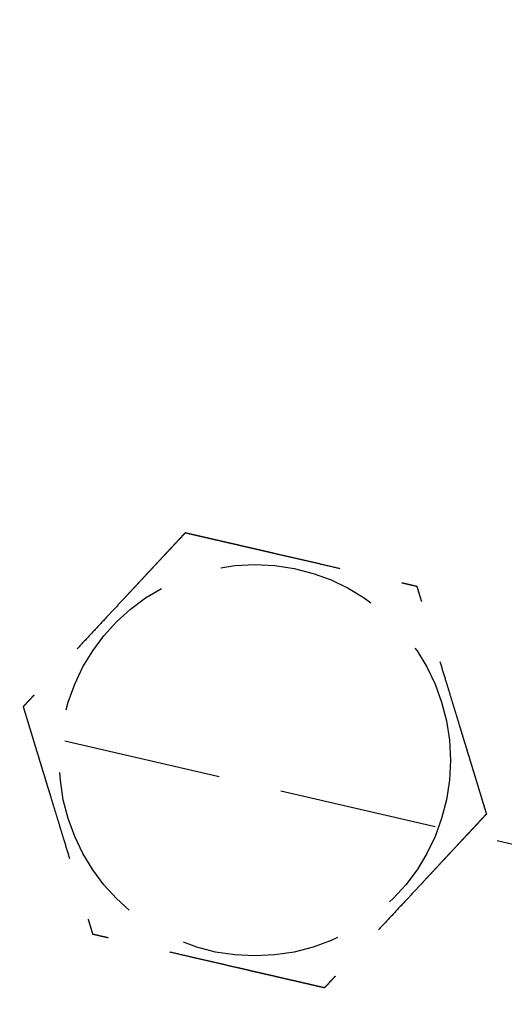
# Model space of a CAD drawing. Header units: millimetres. Extents: x -50096 to 615650, y 194565 to 243945.
# Tile 194 of 256: x 248870 to 248886, y 221766 to 221797. Entities that reach past the tile are written whole.
import ezdxf

# ---------------------------------------------------------------- set-up
doc = ezdxf.new("R2010")
doc.units = ezdxf.units.MM
doc.linetypes.add('ГТО-1 Пунктир', pattern=[7, 5, -2])
doc.layers.add('ГТО-2_Размеры_035', color=2, linetype='Continuous', lineweight=35)
doc.layers.add('ОГОС_Пунктир_025', color=151, linetype='ГТО-1 Пунктир', lineweight=25)
doc.layers.add('ГТО-2_Штриховка_018', color=7, linetype='Continuous', lineweight=18, true_color=0x6b6b6b)

# ---------------------------------------------------------------- blocks, each defined once
blk = doc.blocks.new('ОГСО_Затвор_План')
at = {"layer": 'ОГОС_Пунктир_025'}
blk.add_lwpolyline([(-877.928, -175.75), (-1127.151, -175.809, -0.414283), (-1137.153, -165.809), (-1137.153, -138.25, -0.414214), (-1127.153, -128.25), (-877.928, -128.25)], format="xyb", dxfattribs=at)
blk.add_circle((-1044.17, -127.499), 6.172, dxfattribs=at)
blk.add_circle((-1044.17, -127.499), 6.172, dxfattribs=at)
for points, knots in [([(-1047.923, -120.999), (-1047.924, -121.001), (-1047.925, -121.003), (-1047.927, -121.007), (-1047.93, -121.012), (-1047.934, -121.018), (-1047.938, -121.026), (-1047.943, -121.035), (-1047.95, -121.046), (-1047.957, -121.059), (-1047.966, -121.074), (-1047.976, -121.091), (-1047.986, -121.109), (-1047.999, -121.131), (-1048.014, -121.157), (-1048.031, -121.187), (-1048.05, -121.219), (-1048.069, -121.253), (-1048.089, -121.288), (-1048.11, -121.324), (-1048.135, -121.367), (-1048.165, -121.419), (-1048.199, -121.478), (-1048.234, -121.538), (-1048.27, -121.6), (-1048.306, -121.664), (-1048.343, -121.728), (-1048.381, -121.793), (-1048.436, -121.887), (-1048.507, -122.011), (-1048.595, -122.164), (-1048.685, -122.319), (-1048.775, -122.476), (-1048.866, -122.633), (-1048.958, -122.792), (-1049.049, -122.951), (-1049.141, -123.11), (-1049.233, -123.269), (-1049.374, -123.513), (-1049.563, -123.839), (-1049.831, -124.305), (-1050.132, -124.827), (-1050.387, -125.267), (-1050.563, -125.571), (-1050.659, -125.739), (-1050.755, -125.905), (-1050.851, -126.071), (-1050.946, -126.235), (-1051.039, -126.398), (-1051.12, -126.538), (-1051.188, -126.655), (-1051.243, -126.751), (-1051.298, -126.845), (-1051.344, -126.924), (-1051.381, -126.989), (-1051.41, -127.04), (-1051.439, -127.09), (-1051.467, -127.138), (-1051.494, -127.185), (-1051.52, -127.229), (-1051.542, -127.268), (-1051.561, -127.301), (-1051.577, -127.328), (-1051.592, -127.354), (-1051.606, -127.378), (-1051.619, -127.401), (-1051.63, -127.42), (-1051.639, -127.436), (-1051.647, -127.449), (-1051.653, -127.461), (-1051.659, -127.471), (-1051.664, -127.48), (-1051.669, -127.487), (-1051.672, -127.493), (-1051.674, -127.496), (-1051.675, -127.498), (-1051.675, -127.499), (-1051.676, -127.499)], [0, 0, 0, 0, 0.004186, 0.008804, 0.014285, 0.021062, 0.029566, 0.04023, 0.053209, 0.068488, 0.085831, 0.105004, 0.125774, 0.147906, 0.181001, 0.216166, 0.253239, 0.292056, 0.332451, 0.374261, 0.417322, 0.483342, 0.551522, 0.621621, 0.693398, 0.766611, 0.84102, 0.916382, 0.992458, 1.167452, 1.344608, 1.523639, 1.704264, 1.886197, 2.069155, 2.252855, 2.437012, 2.621342, 2.805561, 3.279771, 3.752777, 4.418922, 5.086098, 5.279549, 5.472714, 5.66517, 5.856494, 6.046263, 6.234054, 6.419444, 6.531426, 6.641945, 6.750597, 6.856976, 6.916918, 6.975721, 7.033131, 7.088894, 7.142757, 7.194466, 7.243768, 7.276862, 7.308468, 7.338417, 7.366539, 7.392664, 7.416622, 7.433204, 7.448336, 7.461909, 7.473812, 7.483934, 7.492166, 7.498397, 7.502516, 7.504461, 7.505547, 7.505547, 7.505547, 7.505547]), ([(-1047.923, -120.999), (-1047.924, -121.001), (-1047.925, -121.003), (-1047.927, -121.007), (-1047.93, -121.012), (-1047.934, -121.018), (-1047.938, -121.026), (-1047.943, -121.035), (-1047.95, -121.046), (-1047.957, -121.059), (-1047.966, -121.074), (-1047.976, -121.091), (-1047.986, -121.109), (-1047.999, -121.131), (-1048.014, -121.157), (-1048.031, -121.187), (-1048.05, -121.219), (-1048.069, -121.253), (-1048.089, -121.288), (-1048.11, -121.324), (-1048.135, -121.367), (-1048.165, -121.419), (-1048.199, -121.478), (-1048.234, -121.538), (-1048.27, -121.6), (-1048.306, -121.664), (-1048.343, -121.728), (-1048.381, -121.793), (-1048.436, -121.887), (-1048.507, -122.011), (-1048.595, -122.164), (-1048.685, -122.319), (-1048.775, -122.476), (-1048.866, -122.633), (-1048.958, -122.792), (-1049.049, -122.951), (-1049.141, -123.11), (-1049.233, -123.269), (-1049.374, -123.513), (-1049.563, -123.839), (-1049.831, -124.305), (-1050.132, -124.827), (-1050.387, -125.267), (-1050.563, -125.571), (-1050.659, -125.739), (-1050.755, -125.905), (-1050.851, -126.071), (-1050.946, -126.235), (-1051.039, -126.398), (-1051.12, -126.538), (-1051.188, -126.655), (-1051.243, -126.751), (-1051.298, -126.845), (-1051.344, -126.924), (-1051.381, -126.989), (-1051.41, -127.04), (-1051.439, -127.09), (-1051.467, -127.138), (-1051.494, -127.185), (-1051.52, -127.229), (-1051.542, -127.268), (-1051.561, -127.301), (-1051.577, -127.328), (-1051.592, -127.354), (-1051.606, -127.378), (-1051.619, -127.401), (-1051.63, -127.42), (-1051.639, -127.436), (-1051.647, -127.449), (-1051.653, -127.461), (-1051.659, -127.471), (-1051.664, -127.48), (-1051.669, -127.487), (-1051.672, -127.493), (-1051.674, -127.496), (-1051.675, -127.498), (-1051.675, -127.499), (-1051.676, -127.499)], [0, 0, 0, 0, 0.004186, 0.008804, 0.014285, 0.021062, 0.029566, 0.04023, 0.053209, 0.068488, 0.085831, 0.105004, 0.125774, 0.147906, 0.181001, 0.216166, 0.253239, 0.292056, 0.332451, 0.374261, 0.417322, 0.483342, 0.551522, 0.621621, 0.693398, 0.766611, 0.84102, 0.916382, 0.992458, 1.167452, 1.344608, 1.523639, 1.704264, 1.886197, 2.069155, 2.252855, 2.437012, 2.621342, 2.805561, 3.279771, 3.752777, 4.418922, 5.086098, 5.279549, 5.472714, 5.66517, 5.856494, 6.046263, 6.234054, 6.419444, 6.531426, 6.641945, 6.750597, 6.856976, 6.916918, 6.975721, 7.033131, 7.088894, 7.142757, 7.194466, 7.243768, 7.276862, 7.308468, 7.338417, 7.366539, 7.392664, 7.416622, 7.433204, 7.448336, 7.461909, 7.473812, 7.483934, 7.492166, 7.498397, 7.502516, 7.504461, 7.505547, 7.505547, 7.505547, 7.505547]), ([(-1047.923, -120.999), (-1047.922, -120.999), (-1047.919, -120.999), (-1047.915, -120.999), (-1047.911, -120.999), (-1047.905, -120.999), (-1047.899, -120.999), (-1047.891, -120.999), (-1047.881, -120.999), (-1047.87, -120.999), (-1047.857, -120.999), (-1047.842, -120.999), (-1047.826, -120.999), (-1047.809, -120.999), (-1047.79, -120.999), (-1047.768, -120.999), (-1047.741, -120.999), (-1047.71, -120.999), (-1047.678, -120.999), (-1047.644, -120.999), (-1047.609, -120.999), (-1047.573, -120.999), (-1047.536, -120.999), (-1047.49, -120.999), (-1047.437, -120.999), (-1047.376, -120.999), (-1047.313, -120.999), (-1047.249, -120.999), (-1047.184, -120.999), (-1047.117, -120.999), (-1047.05, -120.999), (-1046.982, -120.999), (-1046.881, -120.999), (-1046.749, -120.999), (-1046.584, -120.999), (-1046.417, -120.999), (-1046.248, -120.999), (-1046.079, -120.999), (-1045.909, -120.999), (-1045.738, -120.999), (-1045.566, -120.999), (-1045.394, -120.999), (-1045.222, -120.999), (-1044.98, -120.999), (-1044.669, -120.999), (-1044.29, -120.999), (-1043.911, -120.999), (-1043.485, -120.999), (-1043.012, -120.999), (-1042.622, -120.999), (-1042.363, -120.999), (-1042.235, -120.999), (-1042.108, -120.999), (-1041.981, -120.999), (-1041.855, -120.999), (-1041.729, -120.999), (-1041.605, -120.999), (-1041.483, -120.999), (-1041.374, -120.999), (-1041.28, -120.999), (-1041.201, -120.999), (-1041.122, -120.999), (-1041.045, -120.999), (-1040.979, -120.999), (-1040.923, -120.999), (-1040.877, -120.999), (-1040.832, -120.999), (-1040.789, -120.999), (-1040.747, -120.999), (-1040.707, -120.999), (-1040.668, -120.999), (-1040.634, -120.999), (-1040.605, -120.999), (-1040.581, -120.999), (-1040.558, -120.999), (-1040.536, -120.999), (-1040.516, -120.999), (-1040.498, -120.999), (-1040.481, -120.999), (-1040.467, -120.999), (-1040.455, -120.999), (-1040.445, -120.999), (-1040.436, -120.999), (-1040.429, -120.999), (-1040.424, -120.999), (-1040.42, -120.999), (-1040.418, -120.999), (-1040.418, -120.999), (-1040.417, -120.999)], [0, 0, 0, 0, 0.003645, 0.007566, 0.012039, 0.017343, 0.023752, 0.031543, 0.040993, 0.052264, 0.065302, 0.079955, 0.096069, 0.113489, 0.132062, 0.151634, 0.180993, 0.211956, 0.244414, 0.278254, 0.313367, 0.349642, 0.386968, 0.425234, 0.484849, 0.546199, 0.609114, 0.67342, 0.738945, 0.805518, 0.872967, 0.94112, 1.009805, 1.173352, 1.338697, 1.50563, 1.673945, 1.843435, 2.013891, 2.185105, 2.356871, 2.528981, 2.701226, 2.8734, 3.253795, 3.633187, 4.011941, 4.390425, 4.911078, 5.431731, 5.559867, 5.687803, 5.81535, 5.942319, 6.068521, 6.193767, 6.317868, 6.440634, 6.561877, 6.642693, 6.722516, 6.801133, 6.878331, 6.953896, 7.000474, 7.046161, 7.090798, 7.134226, 7.176284, 7.216813, 7.255653, 7.292644, 7.318036, 7.342284, 7.365288, 7.386943, 7.407149, 7.425803, 7.442802, 7.456039, 7.467883, 7.478242, 7.487027, 7.494147, 7.499513, 7.503033, 7.504638, 7.505536, 7.505536, 7.505536, 7.505536]), ([(-1047.923, -120.999), (-1047.922, -120.999), (-1047.919, -120.999), (-1047.915, -120.999), (-1047.911, -120.999), (-1047.905, -120.999), (-1047.899, -120.999), (-1047.891, -120.999), (-1047.881, -120.999), (-1047.87, -120.999), (-1047.857, -120.999), (-1047.842, -120.999), (-1047.826, -120.999), (-1047.809, -120.999), (-1047.79, -120.999), (-1047.768, -120.999), (-1047.741, -120.999), (-1047.71, -120.999), (-1047.678, -120.999), (-1047.644, -120.999), (-1047.609, -120.999), (-1047.573, -120.999), (-1047.536, -120.999), (-1047.49, -120.999), (-1047.437, -120.999), (-1047.376, -120.999), (-1047.313, -120.999), (-1047.249, -120.999), (-1047.184, -120.999), (-1047.117, -120.999), (-1047.05, -120.999), (-1046.982, -120.999), (-1046.881, -120.999), (-1046.749, -120.999), (-1046.584, -120.999), (-1046.417, -120.999), (-1046.248, -120.999), (-1046.079, -120.999), (-1045.909, -120.999), (-1045.738, -120.999), (-1045.566, -120.999), (-1045.394, -120.999), (-1045.222, -120.999), (-1044.98, -120.999), (-1044.669, -120.999), (-1044.29, -120.999), (-1043.911, -120.999), (-1043.485, -120.999), (-1043.012, -120.999), (-1042.622, -120.999), (-1042.363, -120.999), (-1042.235, -120.999), (-1042.108, -120.999), (-1041.981, -120.999), (-1041.855, -120.999), (-1041.729, -120.999), (-1041.605, -120.999), (-1041.483, -120.999), (-1041.374, -120.999), (-1041.28, -120.999), (-1041.201, -120.999), (-1041.122, -120.999), (-1041.045, -120.999), (-1040.979, -120.999), (-1040.923, -120.999), (-1040.877, -120.999), (-1040.832, -120.999), (-1040.789, -120.999), (-1040.747, -120.999), (-1040.707, -120.999), (-1040.668, -120.999), (-1040.634, -120.999), (-1040.605, -120.999), (-1040.581, -120.999), (-1040.558, -120.999), (-1040.536, -120.999), (-1040.516, -120.999), (-1040.498, -120.999), (-1040.481, -120.999), (-1040.467, -120.999), (-1040.455, -120.999), (-1040.445, -120.999), (-1040.436, -120.999), (-1040.429, -120.999), (-1040.424, -120.999), (-1040.42, -120.999), (-1040.418, -120.999), (-1040.418, -120.999), (-1040.417, -120.999)], [0, 0, 0, 0, 0.003645, 0.007566, 0.012039, 0.017343, 0.023752, 0.031543, 0.040993, 0.052264, 0.065302, 0.079955, 0.096069, 0.113489, 0.132062, 0.151634, 0.180993, 0.211956, 0.244414, 0.278254, 0.313367, 0.349642, 0.386968, 0.425234, 0.484849, 0.546199, 0.609114, 0.67342, 0.738945, 0.805518, 0.872967, 0.94112, 1.009805, 1.173352, 1.338697, 1.50563, 1.673945, 1.843435, 2.013891, 2.185105, 2.356871, 2.528981, 2.701226, 2.8734, 3.253795, 3.633187, 4.011941, 4.390425, 4.911078, 5.431731, 5.559867, 5.687803, 5.81535, 5.942319, 6.068521, 6.193767, 6.317868, 6.440634, 6.561877, 6.642693, 6.722516, 6.801133, 6.878331, 6.953896, 7.000474, 7.046161, 7.090798, 7.134226, 7.176284, 7.216813, 7.255653, 7.292644, 7.318036, 7.342284, 7.365288, 7.386943, 7.407149, 7.425803, 7.442802, 7.456039, 7.467883, 7.478242, 7.487027, 7.494147, 7.499513, 7.503033, 7.504638, 7.505536, 7.505536, 7.505536, 7.505536]), ([(-1036.665, -127.499), (-1036.665, -127.498), (-1036.666, -127.496), (-1036.668, -127.493), (-1036.671, -127.489), (-1036.673, -127.484), (-1036.677, -127.478), (-1036.681, -127.472), (-1036.685, -127.463), (-1036.691, -127.454), (-1036.697, -127.442), (-1036.705, -127.43), (-1036.713, -127.416), (-1036.721, -127.401), (-1036.731, -127.385), (-1036.743, -127.364), (-1036.758, -127.338), (-1036.775, -127.307), (-1036.794, -127.275), (-1036.814, -127.241), (-1036.834, -127.205), (-1036.856, -127.169), (-1036.88, -127.126), (-1036.907, -127.079), (-1036.938, -127.026), (-1036.969, -126.971), (-1037.001, -126.916), (-1037.034, -126.859), (-1037.067, -126.801), (-1037.101, -126.743), (-1037.135, -126.684), (-1037.185, -126.597), (-1037.252, -126.483), (-1037.334, -126.34), (-1037.418, -126.195), (-1037.502, -126.049), (-1037.586, -125.903), (-1037.672, -125.755), (-1037.757, -125.607), (-1037.843, -125.458), (-1037.929, -125.309), (-1038.015, -125.16), (-1038.136, -124.951), (-1038.291, -124.682), (-1038.481, -124.353), (-1038.67, -124.025), (-1038.883, -123.656), (-1039.12, -123.246), (-1039.318, -122.904), (-1039.452, -122.671), (-1039.524, -122.546), (-1039.596, -122.422), (-1039.667, -122.299), (-1039.738, -122.176), (-1039.808, -122.055), (-1039.877, -121.935), (-1039.936, -121.833), (-1039.986, -121.747), (-1040.026, -121.678), (-1040.065, -121.61), (-1040.103, -121.543), (-1040.137, -121.485), (-1040.165, -121.437), (-1040.187, -121.397), (-1040.21, -121.359), (-1040.231, -121.321), (-1040.252, -121.285), (-1040.273, -121.25), (-1040.292, -121.216), (-1040.31, -121.186), (-1040.325, -121.159), (-1040.339, -121.134), (-1040.352, -121.112), (-1040.364, -121.091), (-1040.376, -121.072), (-1040.385, -121.056), (-1040.392, -121.043), (-1040.398, -121.032), (-1040.403, -121.023), (-1040.408, -121.016), (-1040.411, -121.01), (-1040.414, -121.005), (-1040.416, -121.002), (-1040.417, -121), (-1040.417, -121), (-1040.417, -120.999)], [0, 0, 0, 0, 0.003644, 0.007564, 0.012037, 0.01734, 0.023749, 0.03154, 0.040991, 0.052264, 0.065305, 0.079961, 0.096077, 0.1135, 0.132076, 0.151651, 0.185339, 0.2211, 0.258771, 0.298185, 0.339178, 0.381585, 0.42524, 0.484854, 0.546203, 0.609116, 0.673422, 0.738947, 0.805521, 0.872971, 0.941124, 1.009809, 1.17336, 1.338707, 1.505643, 1.67396, 1.843451, 2.013908, 2.185124, 2.356891, 2.529001, 2.701248, 2.873423, 3.253815, 3.633205, 4.011958, 4.39044, 4.911087, 5.431733, 5.575876, 5.719735, 5.863043, 6.00553, 6.146926, 6.286963, 6.425372, 6.561883, 6.642702, 6.722527, 6.801146, 6.878345, 6.95391, 7.000484, 7.046168, 7.090801, 7.134225, 7.176281, 7.216807, 7.255646, 7.292636, 7.322155, 7.350095, 7.376293, 7.400587, 7.422814, 7.442813, 7.456049, 7.467892, 7.47825, 7.487034, 7.494153, 7.499518, 7.503037, 7.504641, 7.505539, 7.505539, 7.505539, 7.505539]), ([(-1036.665, -127.499), (-1036.665, -127.498), (-1036.666, -127.496), (-1036.668, -127.493), (-1036.671, -127.489), (-1036.673, -127.484), (-1036.677, -127.478), (-1036.681, -127.472), (-1036.685, -127.463), (-1036.691, -127.454), (-1036.697, -127.442), (-1036.705, -127.43), (-1036.713, -127.416), (-1036.721, -127.401), (-1036.731, -127.385), (-1036.743, -127.364), (-1036.758, -127.338), (-1036.775, -127.307), (-1036.794, -127.275), (-1036.814, -127.241), (-1036.834, -127.205), (-1036.856, -127.169), (-1036.88, -127.126), (-1036.907, -127.079), (-1036.938, -127.026), (-1036.969, -126.971), (-1037.001, -126.916), (-1037.034, -126.859), (-1037.067, -126.801), (-1037.101, -126.743), (-1037.135, -126.684), (-1037.185, -126.597), (-1037.252, -126.483), (-1037.334, -126.34), (-1037.418, -126.195), (-1037.502, -126.049), (-1037.586, -125.903), (-1037.672, -125.755), (-1037.757, -125.607), (-1037.843, -125.458), (-1037.929, -125.309), (-1038.015, -125.16), (-1038.136, -124.951), (-1038.291, -124.682), (-1038.481, -124.353), (-1038.67, -124.025), (-1038.883, -123.656), (-1039.12, -123.246), (-1039.318, -122.904), (-1039.452, -122.671), (-1039.524, -122.546), (-1039.596, -122.422), (-1039.667, -122.299), (-1039.738, -122.176), (-1039.808, -122.055), (-1039.877, -121.935), (-1039.936, -121.833), (-1039.986, -121.747), (-1040.026, -121.678), (-1040.065, -121.61), (-1040.103, -121.543), (-1040.137, -121.485), (-1040.165, -121.437), (-1040.187, -121.397), (-1040.21, -121.359), (-1040.231, -121.321), (-1040.252, -121.285), (-1040.273, -121.25), (-1040.292, -121.216), (-1040.31, -121.186), (-1040.325, -121.159), (-1040.339, -121.134), (-1040.352, -121.112), (-1040.364, -121.091), (-1040.376, -121.072), (-1040.385, -121.056), (-1040.392, -121.043), (-1040.398, -121.032), (-1040.403, -121.023), (-1040.408, -121.016), (-1040.411, -121.01), (-1040.414, -121.005), (-1040.416, -121.002), (-1040.417, -121), (-1040.417, -121), (-1040.417, -120.999)], [0, 0, 0, 0, 0.003644, 0.007564, 0.012037, 0.01734, 0.023749, 0.03154, 0.040991, 0.052264, 0.065305, 0.079961, 0.096077, 0.1135, 0.132076, 0.151651, 0.185339, 0.2211, 0.258771, 0.298185, 0.339178, 0.381585, 0.42524, 0.484854, 0.546203, 0.609116, 0.673422, 0.738947, 0.805521, 0.872971, 0.941124, 1.009809, 1.17336, 1.338707, 1.505643, 1.67396, 1.843451, 2.013908, 2.185124, 2.356891, 2.529001, 2.701248, 2.873423, 3.253815, 3.633205, 4.011958, 4.39044, 4.911087, 5.431733, 5.575876, 5.719735, 5.863043, 6.00553, 6.146926, 6.286963, 6.425372, 6.561883, 6.642702, 6.722527, 6.801146, 6.878345, 6.95391, 7.000484, 7.046168, 7.090801, 7.134225, 7.176281, 7.216807, 7.255646, 7.292636, 7.322155, 7.350095, 7.376293, 7.400587, 7.422814, 7.442813, 7.456049, 7.467892, 7.47825, 7.487034, 7.494153, 7.499518, 7.503037, 7.504641, 7.505539, 7.505539, 7.505539, 7.505539]), ([(-1051.676, -127.499), (-1051.675, -127.5), (-1051.674, -127.503), (-1051.672, -127.506), (-1051.669, -127.51), (-1051.667, -127.515), (-1051.663, -127.52), (-1051.66, -127.527), (-1051.655, -127.535), (-1051.649, -127.545), (-1051.643, -127.556), (-1051.635, -127.569), (-1051.627, -127.583), (-1051.619, -127.598), (-1051.609, -127.614), (-1051.597, -127.635), (-1051.583, -127.66), (-1051.565, -127.691), (-1051.546, -127.724), (-1051.526, -127.758), (-1051.506, -127.793), (-1051.485, -127.83), (-1051.46, -127.872), (-1051.433, -127.92), (-1051.402, -127.973), (-1051.371, -128.027), (-1051.339, -128.083), (-1051.306, -128.14), (-1051.273, -128.197), (-1051.239, -128.256), (-1051.205, -128.315), (-1051.155, -128.401), (-1051.089, -128.516), (-1051.006, -128.659), (-1050.923, -128.804), (-1050.838, -128.949), (-1050.754, -129.096), (-1050.669, -129.244), (-1050.583, -129.392), (-1050.497, -129.541), (-1050.411, -129.69), (-1050.325, -129.839), (-1050.204, -130.048), (-1050.049, -130.317), (-1049.859, -130.646), (-1049.67, -130.974), (-1049.457, -131.343), (-1049.22, -131.752), (-1049.022, -132.095), (-1048.888, -132.328), (-1048.816, -132.453), (-1048.744, -132.577), (-1048.673, -132.7), (-1048.602, -132.822), (-1048.532, -132.944), (-1048.463, -133.063), (-1048.404, -133.166), (-1048.354, -133.252), (-1048.315, -133.321), (-1048.275, -133.389), (-1048.237, -133.456), (-1048.203, -133.513), (-1048.176, -133.562), (-1048.153, -133.601), (-1048.13, -133.64), (-1048.109, -133.677), (-1048.088, -133.714), (-1048.067, -133.749), (-1048.048, -133.782), (-1048.031, -133.813), (-1048.015, -133.84), (-1048.001, -133.864), (-1047.988, -133.887), (-1047.976, -133.908), (-1047.965, -133.927), (-1047.955, -133.943), (-1047.948, -133.956), (-1047.942, -133.966), (-1047.937, -133.975), (-1047.932, -133.983), (-1047.929, -133.989), (-1047.926, -133.994), (-1047.924, -133.997), (-1047.923, -133.998), (-1047.923, -133.999), (-1047.923, -133.999)], [0, 0, 0, 0, 0.003644, 0.007564, 0.012037, 0.01734, 0.023749, 0.03154, 0.040991, 0.052264, 0.065305, 0.079961, 0.096077, 0.1135, 0.132076, 0.151651, 0.185339, 0.2211, 0.258771, 0.298185, 0.339178, 0.381585, 0.42524, 0.484854, 0.546203, 0.609116, 0.673422, 0.738947, 0.805521, 0.872971, 0.941124, 1.009809, 1.173358, 1.338702, 1.505636, 1.673951, 1.843439, 2.013894, 2.185107, 2.356872, 2.52898, 2.701224, 2.873397, 3.253789, 3.633179, 4.011932, 4.390414, 4.911074, 5.431733, 5.575876, 5.719735, 5.863043, 6.005529, 6.146926, 6.286963, 6.425372, 6.561883, 6.642702, 6.722528, 6.801147, 6.878345, 6.95391, 7.000484, 7.046167, 7.090801, 7.134225, 7.17628, 7.216807, 7.255645, 7.292636, 7.322156, 7.350096, 7.376294, 7.400588, 7.422815, 7.442813, 7.456048, 7.46789, 7.478247, 7.48703, 7.494149, 7.499515, 7.503037, 7.504645, 7.505547, 7.505547, 7.505547, 7.505547]), ([(-1051.676, -127.499), (-1051.675, -127.5), (-1051.674, -127.503), (-1051.672, -127.506), (-1051.669, -127.51), (-1051.667, -127.515), (-1051.663, -127.52), (-1051.66, -127.527), (-1051.655, -127.535), (-1051.649, -127.545), (-1051.643, -127.556), (-1051.635, -127.569), (-1051.627, -127.583), (-1051.619, -127.598), (-1051.609, -127.614), (-1051.597, -127.635), (-1051.583, -127.66), (-1051.565, -127.691), (-1051.546, -127.724), (-1051.526, -127.758), (-1051.506, -127.793), (-1051.485, -127.83), (-1051.46, -127.872), (-1051.433, -127.92), (-1051.402, -127.973), (-1051.371, -128.027), (-1051.339, -128.083), (-1051.306, -128.14), (-1051.273, -128.197), (-1051.239, -128.256), (-1051.205, -128.315), (-1051.155, -128.401), (-1051.089, -128.516), (-1051.006, -128.659), (-1050.923, -128.804), (-1050.838, -128.949), (-1050.754, -129.096), (-1050.669, -129.244), (-1050.583, -129.392), (-1050.497, -129.541), (-1050.411, -129.69), (-1050.325, -129.839), (-1050.204, -130.048), (-1050.049, -130.317), (-1049.859, -130.646), (-1049.67, -130.974), (-1049.457, -131.343), (-1049.22, -131.752), (-1049.022, -132.095), (-1048.888, -132.328), (-1048.816, -132.453), (-1048.744, -132.577), (-1048.673, -132.7), (-1048.602, -132.822), (-1048.532, -132.944), (-1048.463, -133.063), (-1048.404, -133.166), (-1048.354, -133.252), (-1048.315, -133.321), (-1048.275, -133.389), (-1048.237, -133.456), (-1048.203, -133.513), (-1048.176, -133.562), (-1048.153, -133.601), (-1048.13, -133.64), (-1048.109, -133.677), (-1048.088, -133.714), (-1048.067, -133.749), (-1048.048, -133.782), (-1048.031, -133.813), (-1048.015, -133.84), (-1048.001, -133.864), (-1047.988, -133.887), (-1047.976, -133.908), (-1047.965, -133.927), (-1047.955, -133.943), (-1047.948, -133.956), (-1047.942, -133.966), (-1047.937, -133.975), (-1047.932, -133.983), (-1047.929, -133.989), (-1047.926, -133.994), (-1047.924, -133.997), (-1047.923, -133.998), (-1047.923, -133.999), (-1047.923, -133.999)], [0, 0, 0, 0, 0.003644, 0.007564, 0.012037, 0.01734, 0.023749, 0.03154, 0.040991, 0.052264, 0.065305, 0.079961, 0.096077, 0.1135, 0.132076, 0.151651, 0.185339, 0.2211, 0.258771, 0.298185, 0.339178, 0.381585, 0.42524, 0.484854, 0.546203, 0.609116, 0.673422, 0.738947, 0.805521, 0.872971, 0.941124, 1.009809, 1.173358, 1.338702, 1.505636, 1.673951, 1.843439, 2.013894, 2.185107, 2.356872, 2.52898, 2.701224, 2.873397, 3.253789, 3.633179, 4.011932, 4.390414, 4.911074, 5.431733, 5.575876, 5.719735, 5.863043, 6.005529, 6.146926, 6.286963, 6.425372, 6.561883, 6.642702, 6.722528, 6.801147, 6.878345, 6.95391, 7.000484, 7.046167, 7.090801, 7.134225, 7.17628, 7.216807, 7.255645, 7.292636, 7.322156, 7.350096, 7.376294, 7.400588, 7.422815, 7.442813, 7.456048, 7.46789, 7.478247, 7.48703, 7.494149, 7.499515, 7.503037, 7.504645, 7.505547, 7.505547, 7.505547, 7.505547]), ([(-1036.665, -127.499), (-1036.665, -127.501), (-1036.667, -127.503), (-1036.669, -127.507), (-1036.672, -127.512), (-1036.675, -127.518), (-1036.68, -127.526), (-1036.685, -127.535), (-1036.691, -127.546), (-1036.699, -127.559), (-1036.708, -127.574), (-1036.717, -127.591), (-1036.728, -127.609), (-1036.74, -127.631), (-1036.755, -127.657), (-1036.773, -127.687), (-1036.791, -127.719), (-1036.811, -127.753), (-1036.831, -127.788), (-1036.852, -127.824), (-1036.877, -127.867), (-1036.907, -127.919), (-1036.941, -127.978), (-1036.976, -128.038), (-1037.011, -128.1), (-1037.048, -128.164), (-1037.085, -128.228), (-1037.123, -128.293), (-1037.177, -128.387), (-1037.249, -128.511), (-1037.337, -128.664), (-1037.427, -128.819), (-1037.517, -128.976), (-1037.608, -129.133), (-1037.699, -129.291), (-1037.791, -129.45), (-1037.883, -129.61), (-1037.975, -129.769), (-1038.116, -130.013), (-1038.304, -130.339), (-1038.573, -130.805), (-1038.874, -131.327), (-1039.129, -131.767), (-1039.304, -132.071), (-1039.401, -132.239), (-1039.497, -132.405), (-1039.593, -132.571), (-1039.687, -132.735), (-1039.781, -132.897), (-1039.862, -133.038), (-1039.93, -133.155), (-1039.985, -133.251), (-1040.039, -133.345), (-1040.085, -133.424), (-1040.123, -133.489), (-1040.152, -133.54), (-1040.181, -133.59), (-1040.209, -133.638), (-1040.236, -133.685), (-1040.261, -133.729), (-1040.284, -133.768), (-1040.303, -133.801), (-1040.318, -133.828), (-1040.333, -133.854), (-1040.347, -133.878), (-1040.36, -133.901), (-1040.372, -133.921), (-1040.382, -133.938), (-1040.39, -133.953), (-1040.398, -133.965), (-1040.404, -133.976), (-1040.409, -133.985), (-1040.413, -133.992), (-1040.415, -133.996), (-1040.417, -133.998), (-1040.417, -133.999), (-1040.417, -133.999)], [0, 0, 0, 0, 0.004184, 0.0088, 0.01428, 0.021056, 0.029559, 0.040222, 0.053202, 0.068482, 0.085826, 0.105001, 0.125773, 0.147906, 0.181002, 0.216168, 0.253241, 0.292057, 0.332452, 0.374262, 0.417322, 0.483339, 0.551516, 0.621612, 0.693385, 0.766595, 0.841, 0.91636, 0.992432, 1.167428, 1.344585, 1.523619, 1.704246, 1.886183, 2.069144, 2.252846, 2.437006, 2.621339, 2.805561, 3.279768, 3.75277, 4.418918, 5.086098, 5.279545, 5.472706, 5.665157, 5.856477, 6.046242, 6.23403, 6.419418, 6.531405, 6.64193, 6.750586, 6.856968, 6.916911, 6.975714, 7.033124, 7.088888, 7.142752, 7.194464, 7.243768, 7.276864, 7.308473, 7.338423, 7.366546, 7.392669, 7.416622, 7.43545, 7.452363, 7.467199, 7.479793, 7.489982, 7.497602, 7.50249, 7.504444, 7.505539, 7.505539, 7.505539, 7.505539]), ([(-1036.665, -127.499), (-1036.665, -127.501), (-1036.667, -127.503), (-1036.669, -127.507), (-1036.672, -127.512), (-1036.675, -127.518), (-1036.68, -127.526), (-1036.685, -127.535), (-1036.691, -127.546), (-1036.699, -127.559), (-1036.708, -127.574), (-1036.717, -127.591), (-1036.728, -127.609), (-1036.74, -127.631), (-1036.755, -127.657), (-1036.773, -127.687), (-1036.791, -127.719), (-1036.811, -127.753), (-1036.831, -127.788), (-1036.852, -127.824), (-1036.877, -127.867), (-1036.907, -127.919), (-1036.941, -127.978), (-1036.976, -128.038), (-1037.011, -128.1), (-1037.048, -128.164), (-1037.085, -128.228), (-1037.123, -128.293), (-1037.177, -128.387), (-1037.249, -128.511), (-1037.337, -128.664), (-1037.427, -128.819), (-1037.517, -128.976), (-1037.608, -129.133), (-1037.699, -129.291), (-1037.791, -129.45), (-1037.883, -129.61), (-1037.975, -129.769), (-1038.116, -130.013), (-1038.304, -130.339), (-1038.573, -130.805), (-1038.874, -131.327), (-1039.129, -131.767), (-1039.304, -132.071), (-1039.401, -132.239), (-1039.497, -132.405), (-1039.593, -132.571), (-1039.687, -132.735), (-1039.781, -132.897), (-1039.862, -133.038), (-1039.93, -133.155), (-1039.985, -133.251), (-1040.039, -133.345), (-1040.085, -133.424), (-1040.123, -133.489), (-1040.152, -133.54), (-1040.181, -133.59), (-1040.209, -133.638), (-1040.236, -133.685), (-1040.261, -133.729), (-1040.284, -133.768), (-1040.303, -133.801), (-1040.318, -133.828), (-1040.333, -133.854), (-1040.347, -133.878), (-1040.36, -133.901), (-1040.372, -133.921), (-1040.382, -133.938), (-1040.39, -133.953), (-1040.398, -133.965), (-1040.404, -133.976), (-1040.409, -133.985), (-1040.413, -133.992), (-1040.415, -133.996), (-1040.417, -133.998), (-1040.417, -133.999), (-1040.417, -133.999)], [0, 0, 0, 0, 0.004184, 0.0088, 0.01428, 0.021056, 0.029559, 0.040222, 0.053202, 0.068482, 0.085826, 0.105001, 0.125773, 0.147906, 0.181002, 0.216168, 0.253241, 0.292057, 0.332452, 0.374262, 0.417322, 0.483339, 0.551516, 0.621612, 0.693385, 0.766595, 0.841, 0.91636, 0.992432, 1.167428, 1.344585, 1.523619, 1.704246, 1.886183, 2.069144, 2.252846, 2.437006, 2.621339, 2.805561, 3.279768, 3.75277, 4.418918, 5.086098, 5.279545, 5.472706, 5.665157, 5.856477, 6.046242, 6.23403, 6.419418, 6.531405, 6.64193, 6.750586, 6.856968, 6.916911, 6.975714, 7.033124, 7.088888, 7.142752, 7.194464, 7.243768, 7.276864, 7.308473, 7.338423, 7.366546, 7.392669, 7.416622, 7.43545, 7.452363, 7.467199, 7.479793, 7.489982, 7.497602, 7.50249, 7.504444, 7.505539, 7.505539, 7.505539, 7.505539]), ([(-1040.417, -133.999), (-1040.418, -133.999), (-1040.421, -133.999), (-1040.425, -133.999), (-1040.43, -133.999), (-1040.435, -133.999), (-1040.442, -133.999), (-1040.449, -133.999), (-1040.459, -133.999), (-1040.47, -133.999), (-1040.483, -133.999), (-1040.498, -133.999), (-1040.514, -133.999), (-1040.531, -133.999), (-1040.55, -133.999), (-1040.572, -133.999), (-1040.599, -133.999), (-1040.63, -133.999), (-1040.662, -133.999), (-1040.696, -133.999), (-1040.731, -133.999), (-1040.767, -133.999), (-1040.805, -133.999), (-1040.85, -133.999), (-1040.903, -133.999), (-1040.964, -133.999), (-1041.027, -133.999), (-1041.091, -133.999), (-1041.157, -133.999), (-1041.223, -133.999), (-1041.291, -133.999), (-1041.359, -133.999), (-1041.459, -133.999), (-1041.591, -133.999), (-1041.757, -133.999), (-1041.923, -133.999), (-1042.092, -133.999), (-1042.261, -133.999), (-1042.431, -133.999), (-1042.603, -133.999), (-1042.774, -133.999), (-1042.946, -133.999), (-1043.119, -133.999), (-1043.36, -133.999), (-1043.671, -133.999), (-1044.05, -133.999), (-1044.429, -133.999), (-1044.855, -133.999), (-1045.328, -133.999), (-1045.718, -133.999), (-1045.977, -133.999), (-1046.105, -133.999), (-1046.232, -133.999), (-1046.359, -133.999), (-1046.486, -133.999), (-1046.611, -133.999), (-1046.735, -133.999), (-1046.857, -133.999), (-1046.966, -133.999), (-1047.06, -133.999), (-1047.139, -133.999), (-1047.218, -133.999), (-1047.295, -133.999), (-1047.362, -133.999), (-1047.417, -133.999), (-1047.463, -133.999), (-1047.508, -133.999), (-1047.551, -133.999), (-1047.593, -133.999), (-1047.634, -133.999), (-1047.672, -133.999), (-1047.706, -133.999), (-1047.735, -133.999), (-1047.759, -133.999), (-1047.782, -133.999), (-1047.804, -133.999), (-1047.824, -133.999), (-1047.843, -133.999), (-1047.859, -133.999), (-1047.873, -133.999), (-1047.885, -133.999), (-1047.895, -133.999), (-1047.904, -133.999), (-1047.911, -133.999), (-1047.916, -133.999), (-1047.92, -133.999), (-1047.922, -133.999), (-1047.923, -133.999), (-1047.923, -133.999)], [0, 0, 0, 0, 0.003647, 0.007571, 0.012047, 0.017353, 0.023764, 0.031557, 0.041008, 0.052279, 0.065318, 0.079971, 0.096085, 0.113504, 0.132077, 0.151649, 0.181007, 0.21197, 0.244428, 0.278268, 0.313382, 0.349657, 0.386983, 0.425249, 0.484864, 0.546215, 0.609129, 0.673435, 0.73896, 0.805534, 0.872982, 0.941135, 1.00982, 1.173367, 1.338711, 1.505645, 1.67396, 1.843449, 2.013905, 2.18512, 2.356886, 2.528995, 2.701241, 2.873415, 3.25381, 3.633202, 4.011956, 4.39044, 4.911093, 5.431746, 5.559882, 5.687818, 5.815365, 5.942334, 6.068536, 6.193782, 6.317882, 6.440649, 6.561892, 6.642708, 6.722531, 6.801149, 6.878346, 6.953911, 7.000488, 7.046175, 7.090812, 7.13424, 7.176298, 7.216827, 7.255667, 7.292659, 7.318051, 7.342301, 7.365304, 7.38696, 7.407166, 7.425819, 7.442817, 7.456052, 7.467893, 7.47825, 7.487032, 7.49415, 7.499514, 7.503033, 7.504638, 7.505536, 7.505536, 7.505536, 7.505536]), ([(-1040.417, -133.999), (-1040.418, -133.999), (-1040.421, -133.999), (-1040.425, -133.999), (-1040.43, -133.999), (-1040.435, -133.999), (-1040.442, -133.999), (-1040.449, -133.999), (-1040.459, -133.999), (-1040.47, -133.999), (-1040.483, -133.999), (-1040.498, -133.999), (-1040.514, -133.999), (-1040.531, -133.999), (-1040.55, -133.999), (-1040.572, -133.999), (-1040.599, -133.999), (-1040.63, -133.999), (-1040.662, -133.999), (-1040.696, -133.999), (-1040.731, -133.999), (-1040.767, -133.999), (-1040.805, -133.999), (-1040.85, -133.999), (-1040.903, -133.999), (-1040.964, -133.999), (-1041.027, -133.999), (-1041.091, -133.999), (-1041.157, -133.999), (-1041.223, -133.999), (-1041.291, -133.999), (-1041.359, -133.999), (-1041.459, -133.999), (-1041.591, -133.999), (-1041.757, -133.999), (-1041.923, -133.999), (-1042.092, -133.999), (-1042.261, -133.999), (-1042.431, -133.999), (-1042.603, -133.999), (-1042.774, -133.999), (-1042.946, -133.999), (-1043.119, -133.999), (-1043.36, -133.999), (-1043.671, -133.999), (-1044.05, -133.999), (-1044.429, -133.999), (-1044.855, -133.999), (-1045.328, -133.999), (-1045.718, -133.999), (-1045.977, -133.999), (-1046.105, -133.999), (-1046.232, -133.999), (-1046.359, -133.999), (-1046.486, -133.999), (-1046.611, -133.999), (-1046.735, -133.999), (-1046.857, -133.999), (-1046.966, -133.999), (-1047.06, -133.999), (-1047.139, -133.999), (-1047.218, -133.999), (-1047.295, -133.999), (-1047.362, -133.999), (-1047.417, -133.999), (-1047.463, -133.999), (-1047.508, -133.999), (-1047.551, -133.999), (-1047.593, -133.999), (-1047.634, -133.999), (-1047.672, -133.999), (-1047.706, -133.999), (-1047.735, -133.999), (-1047.759, -133.999), (-1047.782, -133.999), (-1047.804, -133.999), (-1047.824, -133.999), (-1047.843, -133.999), (-1047.859, -133.999), (-1047.873, -133.999), (-1047.885, -133.999), (-1047.895, -133.999), (-1047.904, -133.999), (-1047.911, -133.999), (-1047.916, -133.999), (-1047.92, -133.999), (-1047.922, -133.999), (-1047.923, -133.999), (-1047.923, -133.999)], [0, 0, 0, 0, 0.003647, 0.007571, 0.012047, 0.017353, 0.023764, 0.031557, 0.041008, 0.052279, 0.065318, 0.079971, 0.096085, 0.113504, 0.132077, 0.151649, 0.181007, 0.21197, 0.244428, 0.278268, 0.313382, 0.349657, 0.386983, 0.425249, 0.484864, 0.546215, 0.609129, 0.673435, 0.73896, 0.805534, 0.872982, 0.941135, 1.00982, 1.173367, 1.338711, 1.505645, 1.67396, 1.843449, 2.013905, 2.18512, 2.356886, 2.528995, 2.701241, 2.873415, 3.25381, 3.633202, 4.011956, 4.39044, 4.911093, 5.431746, 5.559882, 5.687818, 5.815365, 5.942334, 6.068536, 6.193782, 6.317882, 6.440649, 6.561892, 6.642708, 6.722531, 6.801149, 6.878346, 6.953911, 7.000488, 7.046175, 7.090812, 7.13424, 7.176298, 7.216827, 7.255667, 7.292659, 7.318051, 7.342301, 7.365304, 7.38696, 7.407166, 7.425819, 7.442817, 7.456052, 7.467893, 7.47825, 7.487032, 7.49415, 7.499514, 7.503033, 7.504638, 7.505536, 7.505536, 7.505536, 7.505536])]:
    blk.add_open_spline(points, degree=3, knots=knots, dxfattribs=at)
blk = doc.blocks.new('A$C1AA538EC')
at = {"layer": 'ГТО-2_Размеры_035', "rotation": 346.9999999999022}
blk.add_blockref('ОГСО_Затвор_План', (-6044.682, -11100.099), dxfattribs=at)

msp = doc.modelspace()

# ---------------------------------------------------------------- hatches: boundary and pattern name
at = {"layer": 'ГТО-2_Штриховка_018'}
h = msp.add_hatch(dxfattribs=at)
h.set_pattern_fill('ANSI35', color=256, scale=100)
h.set_pattern_definition([(45, (-115466.6, -494469.8), (-449.0128, 449.0128), []), (45, (-115017.6, -494469.8), (-449.0128, 449.0128), [793.75, -158.75, 0, -158.75])])
h.paths.add_polyline_path([(243988.45, 233562.872), (247488.45, 233562.872), (247488.45, 236562.872), (227633.45, 236562.872), (227633.45, 228037.872), (232688.45, 228037.872), (232688.45, 229062.872), (243988.45, 229062.872)])
edge = h.paths.add_edge_path(flags=16)
edge.add_arc((234968.45, 232762.782), 1700, 0, 360)
edge = h.paths.add_edge_path(flags=16)
edge.add_arc((255968.45, 232762.782), 1700, 0, 360)
h.paths.add_polyline_path([(264438.45, 224462.872), (264438.45, 224822.872), (265938.45, 224822.872), (265938.45, 224462.872), (276518.45, 224462.872), (276518.45, 221662.696), (278018.45, 221662.696), (278018.45, 225962.872), (263788.45, 225962.872), (263788.45, 236562.872), (247488.45, 236562.872), (247488.45, 233562.872), (250988.45, 233562.872), (250988.45, 229062.872), (262288.45, 229062.872), (262288.45, 226212.872), (247488.45, 226212.872), (247488.45, 224462.872), (252623.45, 224462.872), (252623.45, 224822.872), (254123.45, 224822.872), (254123.45, 224462.872), (258378.45, 224462.872), (258378.45, 224822.871), (259878.45, 224822.871), (259878.45, 224462.872)])

# ---------------------------------------------------------------- block references
at = {"layer": 'ГТО-2_Размеры_035'}
msp.add_blockref('A$C1AA538EC', (255968.45, 232762.782), dxfattribs=at)

doc.saveas('drawing.dxf')
